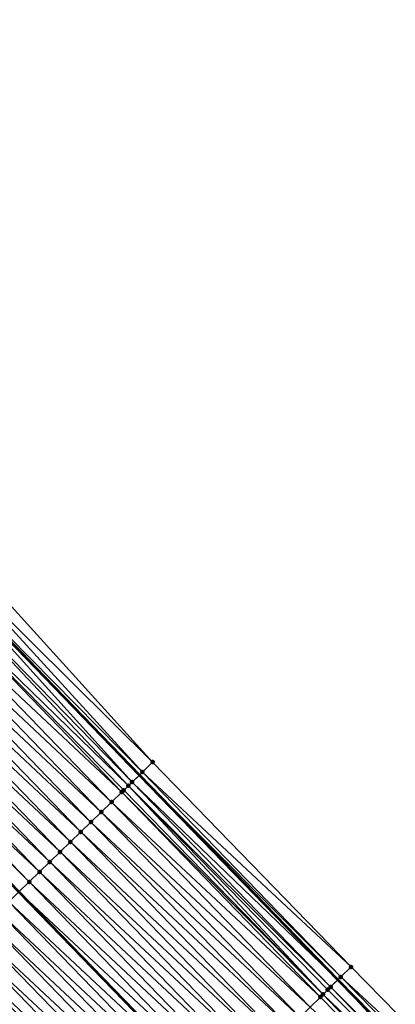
# Model space of a CAD drawing. Header units: feet. Extents: x 2007189 to 2022806, y 818621 to 837694.
# Tile 9 of 256: x 2014984 to 2015011, y 820674 to 820742. Entities that reach past the tile are written whole.
import ezdxf

# ---------------------------------------------------------------- set-up
doc = ezdxf.new("R2010")
doc.units = ezdxf.units.FT
doc.header["$MEASUREMENT"] = 0
for name, color, linetype, lineweight in [('EP_Travel Lane', 172, 'Continuous', 53), ('Road Shots', 141, 'Continuous', 100), ('Road X-Section', 40, 'Continuous', 13), ('STRIPING', 60, 'Continuous', 53)]:
    doc.layers.add(name, color=color, linetype=linetype, lineweight=lineweight)
doc.layers.add('I-77-MM17-21_SB-Surface-Border', color=7, linetype='Continuous')
doc.layers.add('I-77-MM17-21_SB-Surface-TIN', color=7, linetype='Continuous')

msp = doc.modelspace()

# ---------------------------------------------------------------- linework, layer by layer
at = {"layer": 'EP_Travel Lane'}
msp.add_polyline3d([(2014842.275860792, 820849.5650351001, 260.7117928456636), (2014855.724730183, 820834.763242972, 260.5247903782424), (2014869.041121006, 820820.2073636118, 260.323217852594), (2014882.745857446, 820805.6423212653, 260.1184965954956), (2014896.450320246, 820791.0775697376, 259.8783652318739), (2014910.17139129, 820776.4988467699, 259.6398181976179), (2014923.878909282, 820761.9361487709, 259.4603822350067), (2014937.550167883, 820747.4455286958, 259.2970264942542), (2014951.345571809, 820732.9657819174, 259.1412345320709), (2014965.140929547, 820718.4860836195, 258.9779325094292), (2014978.941113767, 820704.161513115, 258.7882111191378), (2014992.852558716, 820689.7938607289, 258.5822450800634), (2015006.715245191, 820675.5115036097, 258.381627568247), (2015020.723628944, 820661.2379424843, 258.2054450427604), (2015034.731847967, 820646.9645492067, 258.0052883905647), (2015048.739892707, 820632.726116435, 257.7976918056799), (2015062.773445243, 820618.478201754, 257.5595994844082), (2015076.762489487, 820604.3064788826, 257.3474256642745), (2015090.885250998, 820590.1470115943, 257.1048472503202), (2015105.008315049, 820575.9872409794, 256.9049549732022), (2015119.12212385, 820562.4036568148, 256.7798236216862)], dxfattribs=at)
at = {"layer": 'I-77-MM17-21_SB-Surface-Border', "color": 3, "linetype": 'Continuous', "lineweight": -3}
msp.add_polyline3d([(2014842.404310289, 820849.6818661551, 260.7026292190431), (2014855.853187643, 820834.88006527, 260.5168261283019), (2014869.8980485, 820821.0183245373, 260.2411397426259), (2014882.906780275, 820805.794559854, 260.1064441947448), (2014897.367757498, 820791.945927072, 259.7819561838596), (2014911.103264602, 820777.3779927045, 259.5410370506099), (2014924.088808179, 820762.1340800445, 259.4448108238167), (2014937.998521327, 820747.8731632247, 259.2587643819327), (2014953.005929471, 820734.5496431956, 258.9808154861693), (2014966.801340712, 820720.0698887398, 258.8262127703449), (2014980.319135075, 820705.4973654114, 258.6346288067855), (2014993.778477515, 820690.691224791, 258.4953967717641), (2015007.633857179, 820676.4141033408, 258.3049938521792), (2015021.642154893, 820662.140629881, 258.1162974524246)], dxfattribs=at)
at = {"layer": 'I-77-MM17-21_SB-Surface-TIN', "color": 128, "linetype": 'Continuous', "lineweight": -3}
for points in [[(2014993.778477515, 820690.691224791, 258.4953967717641), (2014980.319135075, 820705.4973654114, 258.6346288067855), (2014979.543789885, 820704.7455593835, 258.7349210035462)], [(2014993.06039243, 820689.9952691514, 258.5639243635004), (2014979.543789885, 820704.7455593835, 258.7349210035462), (2014979.009279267, 820704.2276542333, 258.7760519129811)], [(2014993.06039243, 820689.9952691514, 258.5639243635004), (2014993.778477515, 820690.691224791, 258.4953967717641), (2014979.543789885, 820704.7455593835, 258.7349210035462)], [(2014992.342272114, 820689.299349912, 258.6272272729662), (2014978.912191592, 820704.1334498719, 258.7933701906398), (2014978.362335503, 820703.6007749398, 258.8283485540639)], [(2014978.912191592, 820704.1334498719, 258.7933701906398), (2014992.852558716, 820689.7938607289, 258.5822450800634), (2014978.941113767, 820704.161513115, 258.7882111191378)], [(2014992.342272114, 820689.299349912, 258.6272272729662), (2014992.852558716, 820689.7938607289, 258.5822450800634), (2014978.912191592, 820704.1334498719, 258.7933701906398)], [(2014979.009279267, 820704.2276542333, 258.7760519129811), (2014978.941113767, 820704.161513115, 258.7882111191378), (2014992.852558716, 820689.7938607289, 258.5822450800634)], [(2014993.06039243, 820689.9952691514, 258.5639243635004), (2014979.009279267, 820704.2276542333, 258.7760519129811), (2014992.852558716, 820689.7938607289, 258.5822450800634)], [(2014992.083018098, 820689.0482320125, 258.6411033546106), (2014978.362335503, 820703.6007749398, 258.8283485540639), (2014977.714947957, 820702.9740021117, 258.8409230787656)], [(2014992.083018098, 820689.0482320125, 258.6411033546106), (2014992.342272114, 820689.299349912, 258.6272272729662), (2014978.362335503, 820703.6007749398, 258.8283485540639)], [(2014991.623886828, 820688.6037044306, 258.6512364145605), (2014977.714947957, 820702.9740021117, 258.8409230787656), (2014976.996525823, 820702.2783947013, 258.8594679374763)], [(2014991.623886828, 820688.6037044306, 258.6512364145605), (2014991.754456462, 820688.7301109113, 258.6491029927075), (2014977.714947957, 820702.9740021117, 258.8409230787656)], [(2014991.754456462, 820688.7301109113, 258.6491029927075), (2014992.083018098, 820689.0482320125, 258.6411033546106), (2014977.714947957, 820702.9740021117, 258.8409230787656)], [(2014990.90547008, 820687.9080914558, 258.67057977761), (2014976.996525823, 820702.2783947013, 258.8594679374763), (2014976.278144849, 820701.5827447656, 258.8841166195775)], [(2014990.90547008, 820687.9080914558, 258.67057977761), (2014991.623886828, 820688.6037044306, 258.6512364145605), (2014976.996525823, 820702.2783947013, 258.8594679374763)], [(2014990.187096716, 820687.2124336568, 258.6963569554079), (2014976.278144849, 820701.5827447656, 258.8841166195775), (2014975.559773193, 820700.887085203, 258.9101471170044)], [(2014990.187096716, 820687.2124336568, 258.6963569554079), (2014990.90547008, 820687.9080914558, 258.67057977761), (2014976.278144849, 820701.5827447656, 258.8841166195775)], [(2014989.468720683, 820686.5167786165, 258.7217381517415), (2014975.559773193, 820700.887085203, 258.9101471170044), (2014974.841419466, 820700.191407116, 258.9388364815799)], [(2014989.468720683, 820686.5167786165, 258.7217381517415), (2014990.187096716, 820687.2124336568, 258.6963569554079), (2014975.559773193, 820700.887085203, 258.9101471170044)], [(2014988.750340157, 820685.821128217, 258.7464532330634), (2014974.841419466, 820700.191407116, 258.9388364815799), (2014974.123050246, 820699.4957450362, 258.9652282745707)], [(2014989.468720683, 820686.5167786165, 258.7217381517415), (2014974.841419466, 820700.191407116, 258.9388364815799), (2014988.750340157, 820685.821128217, 258.7464532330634)], [(2014988.03196549, 820685.1254717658, 258.7720369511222), (2014974.123050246, 820699.4957450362, 258.9652282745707), (2014973.404671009, 820698.8000933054, 258.9901346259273)], [(2014988.03196549, 820685.1254717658, 258.7720369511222), (2014988.750340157, 820685.821128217, 258.7464532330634), (2014974.123050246, 820699.4957450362, 258.9652282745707)], [(2014987.313606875, 820684.4297987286, 258.8000013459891), (2014973.404671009, 820698.8000933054, 258.9901346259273), (2014972.686308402, 820698.1044243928, 259.0175071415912)], [(2014987.313606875, 820684.4297987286, 258.8000013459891), (2014988.03196549, 820685.1254717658, 258.7720369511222), (2014973.404671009, 820698.8000933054, 258.9901346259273)], [(2014986.595237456, 820683.7341368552, 258.8263633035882), (2014972.686308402, 820698.1044243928, 259.0175071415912), (2014971.967946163, 820697.408755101, 259.044934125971)], [(2014986.595237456, 820683.7341368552, 258.8263633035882), (2014987.313606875, 820684.4297987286, 258.8000013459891), (2014972.686308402, 820698.1044243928, 259.0175071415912)], [(2014985.876887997, 820683.0384543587, 258.8556854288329), (2014971.967946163, 820697.408755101, 259.044934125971), (2014971.249590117, 820696.7130794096, 259.0732796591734)], [(2014985.876887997, 820683.0384543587, 258.8556854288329), (2014986.595237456, 820683.7341368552, 258.8263633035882), (2014971.967946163, 820697.408755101, 259.044934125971)], [(2014985.158515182, 820682.342795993, 258.881543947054), (2014971.249590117, 820696.7130794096, 259.0732796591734), (2014970.946955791, 820696.4200305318, 259.0829608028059)], [(2014985.158515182, 820682.342795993, 258.881543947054), (2014970.946955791, 820696.4200305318, 259.0829608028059), (2014984.440119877, 820681.647160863, 258.9040672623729)], [(2014985.158515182, 820682.342795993, 258.881543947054), (2014985.876887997, 820683.0384543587, 258.8556854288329), (2014971.249590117, 820696.7130794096, 259.0732796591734)], [(2015007.633857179, 820676.4141033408, 258.3049938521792), (2014993.778477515, 820690.691224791, 258.4953967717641), (2014993.06039243, 820689.9952691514, 258.5639243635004)], [(2014992.342272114, 820689.299349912, 258.6272272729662), (2015006.715245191, 820675.5115036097, 258.381627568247), (2014992.852558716, 820689.7938607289, 258.5822450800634)], [(2015006.920583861, 820675.7132170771, 258.3678393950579), (2014993.06039243, 820689.9952691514, 258.5639243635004), (2014992.852558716, 820689.7938607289, 258.5822450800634)], [(2015006.920583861, 820675.7132170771, 258.3678393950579), (2014992.852558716, 820689.7938607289, 258.5822450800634), (2015006.715245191, 820675.5115036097, 258.381627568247)], [(2015006.920583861, 820675.7132170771, 258.3678393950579), (2015007.633857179, 820676.4141033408, 258.3049938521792), (2014993.06039243, 820689.9952691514, 258.5639243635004)], [(2015005.683084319, 820674.4978104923, 258.4331052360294), (2014991.754456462, 820688.7301109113, 258.6491029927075), (2014991.623886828, 820688.6037044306, 258.6512364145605)], [(2015005.683084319, 820674.4978104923, 258.4331052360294), (2014992.083018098, 820689.0482320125, 258.6411033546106), (2014991.754456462, 820688.7301109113, 258.6491029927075)], [(2015006.207207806, 820675.0124354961, 258.4157414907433), (2014992.342272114, 820689.299349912, 258.6272272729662), (2014992.083018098, 820689.0482320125, 258.6411033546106)], [(2015005.683084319, 820674.4978104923, 258.4331052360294), (2015006.004872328, 820674.8137385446, 258.4245038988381), (2014992.083018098, 820689.0482320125, 258.6411033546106)], [(2015006.004872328, 820674.8137385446, 258.4245038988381), (2015006.207207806, 820675.0124354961, 258.4157414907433), (2014992.083018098, 820689.0482320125, 258.6411033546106)], [(2015006.207207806, 820675.0124354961, 258.4157414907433), (2015006.715245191, 820675.5115036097, 258.381627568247), (2014992.342272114, 820689.299349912, 258.6272272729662)], [(2015005.49364662, 820674.3118425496, 258.4367160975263), (2014991.623886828, 820688.6037044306, 258.6512364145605), (2014990.90547008, 820687.9080914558, 258.67057977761)], [(2015005.49364662, 820674.3118425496, 258.4367160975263), (2015005.683084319, 820674.4978104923, 258.4331052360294), (2014991.623886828, 820688.6037044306, 258.6512364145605)], [(2015004.780083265, 820673.6112518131, 258.4573752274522), (2014990.90547008, 820687.9080914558, 258.67057977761), (2014990.187096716, 820687.2124336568, 258.6963569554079)], [(2015004.780083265, 820673.6112518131, 258.4573752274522), (2015005.49364662, 820674.3118425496, 258.4367160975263), (2014990.90547008, 820687.9080914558, 258.67057977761)], [(2015004.06656433, 820672.9106158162, 258.4844952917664), (2014990.187096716, 820687.2124336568, 258.6963569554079), (2014989.468720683, 820686.5167786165, 258.7217381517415)], [(2015004.06656433, 820672.9106158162, 258.4844952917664), (2015004.780083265, 820673.6112518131, 258.4573752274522), (2014990.187096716, 820687.2124336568, 258.6963569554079)], [(2015003.353068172, 820672.2099566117, 258.514928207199), (2014989.468720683, 820686.5167786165, 258.7217381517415), (2014988.750340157, 820685.821128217, 258.7464532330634)], [(2015003.353068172, 820672.2099566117, 258.514928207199), (2015004.06656433, 820672.9106158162, 258.4844952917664), (2014989.468720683, 820686.5167786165, 258.7217381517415)], [(2015002.639577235, 820671.5092920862, 258.5461206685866), (2014988.750340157, 820685.821128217, 258.7464532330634), (2014988.03196549, 820685.1254717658, 258.7720369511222)], [(2015002.639577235, 820671.5092920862, 258.5461206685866), (2015003.353068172, 820672.2099566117, 258.514928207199), (2014988.750340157, 820685.821128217, 258.7464532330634)], [(2015001.926046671, 820670.8086679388, 258.5715492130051), (2014988.03196549, 820685.1254717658, 258.7720369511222), (2014987.313606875, 820684.4297987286, 258.8000013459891)], [(2015001.926046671, 820670.8086679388, 258.5715492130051), (2015002.639577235, 820671.5092920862, 258.5461206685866), (2014988.03196549, 820685.1254717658, 258.7720369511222)], [(2015001.212515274, 820670.1080446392, 258.5968567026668), (2014987.313606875, 820684.4297987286, 258.8000013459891), (2014986.595237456, 820683.7341368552, 258.8263633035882)], [(2015001.212515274, 820670.1080446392, 258.5968567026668), (2015001.926046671, 820670.8086679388, 258.5715492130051), (2014987.313606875, 820684.4297987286, 258.8000013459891)], [(2015000.498988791, 820669.4074163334, 258.6228788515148), (2014986.595237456, 820683.7341368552, 258.8263633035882), (2014985.876887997, 820683.0384543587, 258.8556854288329)], [(2015000.498988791, 820669.4074163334, 258.6228788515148), (2015001.212515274, 820670.1080446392, 258.5968567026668), (2014986.595237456, 820683.7341368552, 258.8263633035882)], [(2014999.78548125, 820668.7067687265, 258.6516562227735), (2014985.876887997, 820683.0384543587, 258.8556854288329), (2014985.158515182, 820682.342795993, 258.881543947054)], [(2014999.78548125, 820668.7067687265, 258.6516562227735), (2015000.498988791, 820669.4074163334, 258.6228788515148), (2014985.876887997, 820683.0384543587, 258.8556854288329)], [(2014999.071974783, 820668.0061200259, 258.6805897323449), (2014985.158515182, 820682.342795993, 258.881543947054), (2014984.440119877, 820681.647160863, 258.9040672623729)], [(2014999.071974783, 820668.0061200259, 258.6805897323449), (2014999.78548125, 820668.7067687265, 258.6516562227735), (2014985.158515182, 820682.342795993, 258.881543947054)], [(2014983.721720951, 820680.9515294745, 258.926053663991), (2014998.358401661, 820667.305539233, 258.699828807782), (2014984.440119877, 820681.647160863, 258.9040672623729)], [(2014999.071974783, 820668.0061200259, 258.6805897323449), (2014984.440119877, 820681.647160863, 258.9040672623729), (2014998.358401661, 820667.305539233, 258.699828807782)], [(2014997.644905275, 820666.6048802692, 258.7302279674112), (2014983.721720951, 820680.9515294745, 258.926053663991), (2014983.003348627, 820680.2558706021, 258.9519849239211)], [(2014997.644905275, 820666.6048802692, 258.7302279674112), (2014998.358401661, 820667.305539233, 258.699828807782), (2014983.721720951, 820680.9515294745, 258.926053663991)], [(2014996.931386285, 820665.9042443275, 258.7573401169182), (2014983.003348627, 820680.2558706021, 258.9519849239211), (2014982.284989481, 820679.5601981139, 258.9798704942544)], [(2014996.931386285, 820665.9042443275, 258.7573401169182), (2014997.644905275, 820666.6048802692, 258.7302279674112), (2014983.003348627, 820680.2558706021, 258.9519849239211)], [(2014996.217875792, 820665.203599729, 258.7856880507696), (2014982.284989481, 820679.5601981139, 258.9798704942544), (2014981.566617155, 820678.8645392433, 259.0058014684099)], [(2014996.217875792, 820665.203599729, 258.7856880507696), (2014996.931386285, 820665.9042443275, 258.7573401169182), (2014982.284989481, 820679.5601981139, 258.9798704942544)], [(2014995.504349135, 820664.5029715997, 258.8116849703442), (2014981.566617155, 820678.8645392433, 259.0058014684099), (2014980.848224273, 820678.16890161, 259.0286841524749)], [(2014995.504349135, 820664.5029715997, 258.8116849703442), (2014996.217875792, 820665.203599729, 258.7856880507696), (2014981.566617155, 820678.8645392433, 259.0058014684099)], [(2014994.790843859, 820663.8023216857, 258.8407916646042), (2014980.848224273, 820678.16890161, 259.0286841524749), (2014980.129826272, 820677.4732692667, 259.0508075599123)], [(2014994.790843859, 820663.8023216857, 258.8407916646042), (2014995.504349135, 820664.5029715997, 258.8116849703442), (2014980.848224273, 820678.16890161, 259.0286841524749)], [(2014994.077311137, 820663.1016997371, 258.8659063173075), (2014980.129826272, 820677.4732692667, 259.0508075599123), (2014979.411441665, 820676.7776230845, 259.0749173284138)], [(2014994.077311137, 820663.1016997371, 258.8659063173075), (2014994.790843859, 820663.8023216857, 258.8407916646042), (2014980.129826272, 820677.4732692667, 259.0508075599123)], [(2014993.363750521, 820662.4011062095, 258.8869638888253), (2014979.411441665, 820676.7776230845, 259.0749173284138), (2014978.693040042, 820676.081994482, 259.0965037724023)], [(2014993.363750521, 820662.4011062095, 258.8869638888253), (2014994.077311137, 820663.1016997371, 258.8659063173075), (2014979.411441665, 820676.7776230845, 259.0749173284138)], [(2015021.642154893, 820662.140629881, 258.1162974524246), (2015007.633857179, 820676.4141033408, 258.3049938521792), (2015006.920583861, 820675.7132170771, 258.3678393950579)], [(2014992.650205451, 820661.7004968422, 258.9102825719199), (2014978.693040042, 820676.081994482, 259.0965037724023), (2014977.974641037, 820675.3863631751, 259.1184783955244)], [(2014992.650205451, 820661.7004968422, 258.9102825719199), (2014993.363750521, 820662.4011062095, 258.8869638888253), (2014978.693040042, 820676.081994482, 259.0965037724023)], [(2015020.928951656, 820661.4396722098, 258.1893360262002), (2015006.920583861, 820675.7132170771, 258.3678393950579), (2015006.715245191, 820675.5115036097, 258.381627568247)], [(2015020.928951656, 820661.4396722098, 258.1893360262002), (2015021.642154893, 820662.140629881, 258.1162974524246), (2015006.920583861, 820675.7132170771, 258.3678393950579)], [(2014991.936671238, 820660.9998764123, 258.9351804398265), (2014977.974641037, 820675.3863631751, 259.1184783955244), (2014977.256228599, 820674.6907457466, 259.1384610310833)], [(2014991.936671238, 820660.9998764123, 258.9351804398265), (2014992.650205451, 820661.7004968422, 258.9102825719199), (2014977.974641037, 820675.3863631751, 259.1184783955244)], [(2015020.159686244, 820660.6840056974, 258.2397027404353), (2015006.207207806, 820675.0124354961, 258.4157414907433), (2015006.004872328, 820674.8137385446, 258.4245038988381)], [(2015020.336930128, 820660.8580105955, 258.2357842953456), (2015006.715245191, 820675.5115036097, 258.381627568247), (2015006.207207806, 820675.0124354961, 258.4157414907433)], [(2015020.159686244, 820660.6840056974, 258.2397027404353), (2015020.21558834, 820660.7388776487, 258.2390907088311), (2015006.207207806, 820675.0124354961, 258.4157414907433)], [(2015020.21558834, 820660.7388776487, 258.2390907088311), (2015020.336930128, 820660.8580105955, 258.2357842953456), (2015006.207207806, 820675.0124354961, 258.4157414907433)], [(2015020.336930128, 820660.8580105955, 258.2357842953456), (2015020.723628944, 820661.2379424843, 258.2054450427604), (2015006.715245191, 820675.5115036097, 258.381627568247)], [(2015020.928951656, 820661.4396722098, 258.1893360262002), (2015006.715245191, 820675.5115036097, 258.381627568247), (2015020.723628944, 820661.2379424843, 258.2054450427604)], [(2014991.223136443, 820660.2992565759, 258.959993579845), (2014977.256228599, 820674.6907457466, 259.1384610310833), (2014976.537784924, 820673.9951605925, 259.1538111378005)], [(2014991.223136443, 820660.2992565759, 258.959993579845), (2014991.936671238, 820660.9998764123, 258.9351804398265), (2014977.256228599, 820674.6907457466, 259.1384610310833)], [(2015019.501926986, 820660.0383867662, 258.2454953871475), (2015005.49364662, 820674.3118425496, 258.4367160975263), (2015004.780083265, 820673.6112518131, 258.4573752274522)], [(2015019.501926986, 820660.0383867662, 258.2454953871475), (2015005.683084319, 820674.4978104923, 258.4331052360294), (2015005.49364662, 820674.3118425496, 258.4367160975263)], [(2015020.159686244, 820660.6840056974, 258.2397027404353), (2015006.004872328, 820674.8137385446, 258.4245038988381), (2015005.683084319, 820674.4978104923, 258.4331052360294)], [(2015019.501926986, 820660.0383867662, 258.2454953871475), (2015020.159686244, 820660.6840056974, 258.2397027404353), (2015005.683084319, 820674.4978104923, 258.4331052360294)], [(2014990.509599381, 820659.5986390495, 258.9844769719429), (2014976.537784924, 820673.9951605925, 259.1538111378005), (2014975.819295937, 820673.2996222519, 259.1624418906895)], [(2014990.509599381, 820659.5986390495, 258.9844769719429), (2014991.223136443, 820660.2992565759, 258.959993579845), (2014976.537784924, 820673.9951605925, 259.1538111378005)]]:
    msp.add_3dface(points, dxfattribs=at)
at = {"layer": 'Road Shots', "lineweight": 100}
for p in [(2014993.778477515, 820690.691224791, 258.4953967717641), (2014993.06039243, 820689.9952691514, 258.5639243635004), (2014991.754456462, 820688.7301109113, 258.6491029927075), (2014992.083018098, 820689.0482320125, 258.6411033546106), (2014992.342272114, 820689.299349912, 258.6272272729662), (2014991.623886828, 820688.6037044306, 258.6512364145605), (2014990.90547008, 820687.9080914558, 258.67057977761), (2014990.187096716, 820687.2124336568, 258.6963569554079), (2014989.468720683, 820686.5167786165, 258.7217381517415), (2014988.750340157, 820685.821128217, 258.7464532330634), (2014988.03196549, 820685.1254717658, 258.7720369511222), (2014987.313606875, 820684.4297987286, 258.8000013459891), (2014986.595237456, 820683.7341368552, 258.8263633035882), (2014985.876887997, 820683.0384543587, 258.8556854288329), (2014985.158515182, 820682.342795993, 258.881543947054), (2015007.633857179, 820676.4141033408, 258.3049938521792), (2015006.920583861, 820675.7132170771, 258.3678393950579), (2015006.207207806, 820675.0124354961, 258.4157414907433), (2015005.49364662, 820674.3118425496, 258.4367160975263), (2015005.683084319, 820674.4978104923, 258.4331052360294), (2015006.004872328, 820674.8137385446, 258.4245038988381)]:
    msp.add_point(p, dxfattribs=at)
at = {"layer": 'Road X-Section', "extrusion": (-0.6954455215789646, 0.7185134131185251, 0.009695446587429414), "elevation": -811638.6233568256, "flags": 128}
msp.add_lwpolyline([(-2018640.603038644, 8128.0763532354), (-2018639.603038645, 8128.144884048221), (-2018638.603038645, 8128.208189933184), (-2018638.242105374, 8128.222066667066), (-2018637.784772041, 8128.230066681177), (-2018637.603038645, 8128.232200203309), (-2018636.603038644, 8128.251544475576), (-2018635.603038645, 8128.277322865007), (-2018634.603038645, 8128.302705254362), (-2018633.603038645, 8128.327421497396), (-2018632.603038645, 8128.353006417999), (-2018631.603038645, 8128.380972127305), (-2018630.603038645, 8128.40733532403), (-2018629.603038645, 8128.436658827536), (-2018628.603038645, 8128.462518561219), (-2018627.603038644, 8128.485042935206), (-2018626.603038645, 8128.507030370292), (-2018625.603038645, 8128.532962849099), (-2018624.603038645, 8128.560849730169), (-2018623.603038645, 8128.586781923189), (-2018622.603038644, 8128.609665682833), (-2018621.603038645, 8128.631790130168), (-2018620.603038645, 8128.655901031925), (-2018619.603038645, 8128.677488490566), (-2018618.603038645, 8128.699464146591), (-2018617.603038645, 8128.719447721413), (-2018616.603038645, 8128.73479854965), (-2018615.603038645, 8128.743429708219), (-2018614.603038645, 8128.749097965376), (-2018613.603038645, 8128.758672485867), (-2018612.929057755, 8128.769031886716), (-2018612.929057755, 8128.769031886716)], dxfattribs=at)
at = {"layer": 'Road X-Section', "extrusion": (-0.7004122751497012, 0.7136710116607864, 0.009814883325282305), "elevation": -825640.5793412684, "flags": 128}
msp.add_lwpolyline([(-2012961.32948765, 8362.273735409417), (-2012960.329487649, 8362.336583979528), (-2012959.329487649, 8362.384488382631), (-2012959.04590324, 8362.393251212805), (-2012958.59495086, 8362.401852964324), (-2012958.329487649, 8362.405463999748), (-2012957.329487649, 8362.426124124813), (-2012956.329487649, 8362.453245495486), (-2012955.329487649, 8362.483679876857), (-2012954.329487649, 8362.51487384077), (-2012953.329487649, 8362.540303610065), (-2012952.329487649, 8362.565612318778), (-2012951.329487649, 8362.591635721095), (-2012950.329487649, 8362.620414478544), (-2012949.329487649, 8362.649349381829), (-2012948.329487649, 8362.668589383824), (-2012947.329487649, 8362.698990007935), (-2012946.329487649, 8362.726103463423), (-2012945.329487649, 8362.75445276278), (-2012944.329487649, 8362.780450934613), (-2012943.329487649, 8362.809559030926), (-2012942.329487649, 8362.834674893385), (-2012941.329487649, 8362.855733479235), (-2012940.329487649, 8362.879053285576), (-2012939.329487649, 8362.903952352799), (-2012938.329487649, 8362.928766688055), (-2012937.329487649, 8362.953251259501), (-2012936.329487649, 8362.966177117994), (-2012935.329487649, 8362.973935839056), (-2012934.329487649, 8362.989388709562), (-2012933.329487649, 8363.006748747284), (-2012932.962665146, 8363.013201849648)], dxfattribs=at)
at = {"layer": 'STRIPING'}
msp.add_polyline3d([(2014833.525356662, 820841.609431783, 261.0806672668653), (2014846.974191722, 820826.8076774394, 260.8884933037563), (2014860.452383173, 820812.0863912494, 260.6911868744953), (2014874.187344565, 820797.5500793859, 260.475390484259), (2014887.922179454, 820783.013901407, 260.2432627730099), (2014901.643525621, 820768.4609663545, 259.9968629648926), (2014915.356328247, 820753.9034174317, 259.8048816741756), (2014929.077431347, 820739.369140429, 259.6292096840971), (2014942.872731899, 820724.889502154, 259.4566095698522), (2014956.667925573, 820710.4099760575, 259.2666319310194), (2014970.53117651, 820696.0174631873, 259.0930891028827), (2014984.440119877, 820681.647160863, 258.9040672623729), (2014998.358401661, 820667.305539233, 258.699828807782), (2015012.366704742, 820653.0320603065, 258.511908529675), (2015026.374899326, 820638.7586919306, 258.3082050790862), (2015040.398396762, 820624.5051970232, 258.1177571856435), (2015054.43180145, 820610.257432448, 257.8604333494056), (2015068.488940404, 820596.0501114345, 257.6578047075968), (2015082.69158744, 820581.9699280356, 257.4429667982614), (2015096.894284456, 820567.8896950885, 257.2351409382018), (2015111.158614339, 820553.9678149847, 257.1048392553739)], dxfattribs=at)

doc.saveas('drawing.dxf')
